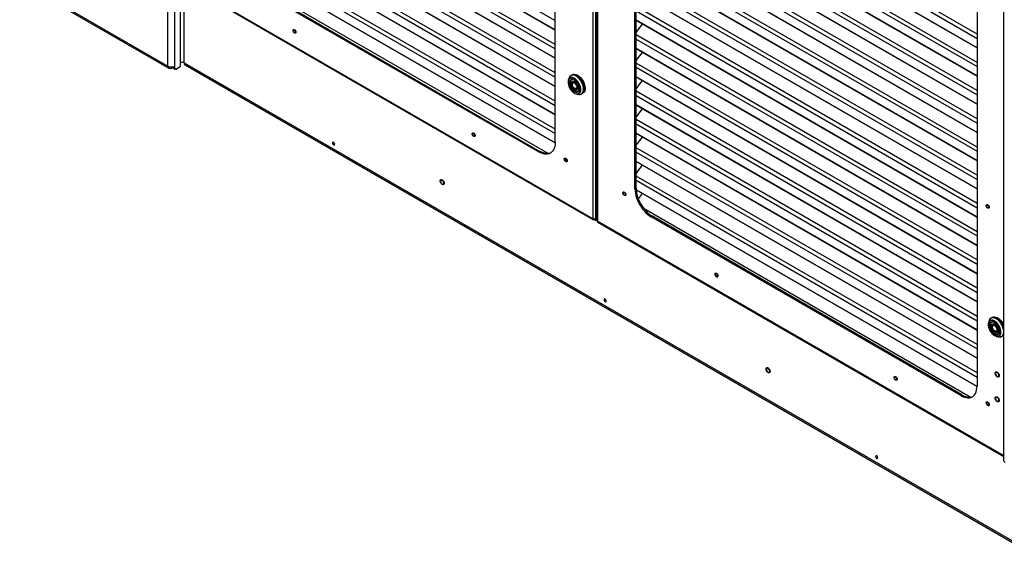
# Model space of a CAD drawing. Header units: millimetres. Extents: x 1588 to 4263, y 172 to 3488.
# Tile 1 of 46: x 1906 to 3188, y 318 to 1004. Entities that reach past the tile are written whole.
import ezdxf

# ---------------------------------------------------------------- set-up
doc = ezdxf.new("R2010")
doc.units = ezdxf.units.MM
doc.header["$LTSCALE"] = 13

msp = doc.modelspace()

# ---------------------------------------------------------------- linework, layer by layer
at = {"color": 7, "linetype": 'Continuous', "lineweight": 25}
for p, q in [((2652.8, 744.8), (2652.8, 1845.8)), ((2656.4, 745.7), (2656.4, 1843.7)), ((2657.4, 1843.1), (2657.4, 742.9)), ((2658.3, 1842.6), (2658.3, 741.6)), ((2603.3, 843.9), (2603.3, 1811.5)), ((2707.3, 783.9), (2707.3, 1751.5)), ((2708.7, 784.7), (2708.7, 1752.3)), ((3187.1, 1537.3), (3187.1, 431)), ((3152.8, 1494.3), (3152.8, 526.7)), ((2159.3, 1259), (2603.3, 1002.7)), ((2603.3, 990.6), (2159.3, 1246.9)), ((2159.3, 1246.7), (2603.3, 990.4)), ((3152.8, 985.2), (2708.7, 1241.5)), ((2708.7, 1235.9), (3152.8, 979.6)), ((2603.3, 971.5), (2159.3, 1227.9)), ((2159.3, 1222.3), (2603.3, 966)), ((3152.8, 967.4), (2708.7, 1223.8)), ((2708.7, 1223.6), (3152.8, 967.3)), ((2603.3, 953.8), (2159.3, 1210.1)), ((2159.3, 1210), (2603.3, 953.7)), ((3152.8, 948.4), (2708.7, 1204.8)), ((2708.7, 1199.2), (3152.8, 942.8)), ((2603.3, 934.8), (2159.3, 1191.1)), ((2159.3, 1185.5), (2603.3, 929.2)), ((3152.8, 930.7), (2708.7, 1187)), ((2708.7, 1186.9), (3152.8, 930.5)), ((2603.3, 917), (2159.3, 1173.4)), ((2159.3, 1173.2), (2603.3, 916.9)), ((3152.8, 911.7), (2708.7, 1168)), ((2603.3, 898), (2159.3, 1154.3)), ((2708.7, 1162.4), (3152.8, 906.1)), ((2159.3, 1148.8), (2603.3, 892.4)), ((3152.8, 893.9), (2708.7, 1150.3)), ((2708.7, 1150.1), (3152.8, 893.8)), ((2603.3, 880.3), (2159.3, 1136.6)), ((2159.3, 1136.5), (2603.3, 880.1)), ((3152.8, 874.9), (2708.7, 1131.2)), ((2603.3, 861.3), (2159.3, 1117.6)), ((2708.7, 1125.7), (3152.8, 869.3)), ((2159.3, 1112), (2603.3, 855.7)), ((3152.8, 857.2), (2708.7, 1113.5)), ((2708.7, 1113.4), (3152.8, 857)), ((2603.3, 843.5), (2159.4, 1099.8)), ((2159.4, 1099.7), (2603.3, 843.4)), ((3152.8, 838.1), (2708.7, 1094.5)), ((2708.7, 1088.9), (3152.8, 832.6)), ((2594.4, 829.7), (2169.7, 1074.8)), ((2179.1, 1064.3), (2582.1, 831.7)), ((2180.5, 1065.2), (2583.6, 832.5)), ((3152.8, 820.4), (2708.7, 1076.7)), ((2708.7, 1076.6), (3152.8, 820.3)), ((1906.2, 1055), (2099.2, 943.5)), ((1907.5, 1052.1), (2100.5, 940.6)), ((2099.2, 943.5), (2099.2, 1056.6)), ((2108.2, 943.5), (2108.2, 1051.4)), ((2115.9, 1054.7), (2652.8, 744.8)), ((2115.9, 1053.7), (2653.4, 743.4)), ((3152.8, 801.4), (2708.7, 1057.7)), ((2708.7, 1052.1), (3152.8, 795.8)), ((2115.7, 947.9), (2115.7, 1051.2)), ((2120.2, 947.9), (2120.2, 1051.2)), ((3152.8, 783.7), (2708.7, 1040)), ((2708.7, 1039.8), (3152.8, 783.5)), ((3152.8, 764.6), (2708.7, 1021)), ((2708.7, 1015.4), (3152.8, 759.1)), ((3152.8, 746.9), (2708.7, 1003.2)), ((2708.7, 1003.1), (3152.8, 746.8)), ((2708.7, 987.4), (2717.3, 998.1)), ((3152.8, 727.9), (2708.7, 984.2)), ((2708.7, 978.6), (3152.8, 722.3)), ((3152.8, 710.1), (2708.7, 966.5)), ((2708.7, 966.3), (3152.8, 710)), ((2708.7, 950.7), (2717.3, 961.4)), ((2103.7, 940.9), (2106, 942.2)), ((2106, 942.1), (2106, 942.7)), ((2106, 942.1), (2108.2, 940.8)), ((2106.6, 940.7), (2108.8, 939.4)), ((2108.2, 940.8), (2108.2, 943.5)), ((2113.6, 941.5), (2110.3, 939.6)), ((2115.7, 945.1), (2115.7, 947.9)), ((2120.2, 947.9), (3207.2, 320.4)), ((2121.5, 945), (3207.2, 318.2)), ((3152.8, 691.1), (2708.7, 947.4)), ((2708.7, 941.9), (3152.8, 685.5)), ((2621.1, 927.5), (2620.4, 925)), ((2625.2, 925.8), (2624.5, 925.4)), ((2625.5, 932.3), (2624.8, 931.9)), ((2626.9, 922.7), (2627.8, 923.2)), ((2627.8, 923.2), (2628.1, 922.8)), ((2627.9, 923.3), (2628.2, 922.8)), ((3152.8, 673.4), (2708.7, 929.7)), ((2708.7, 929.6), (3152.8, 673.2)), ((2708.7, 913.9), (2717.3, 924.6)), ((2622.7, 921.5), (2622.7, 921.3)), ((2625.7, 919.9), (2625.7, 919.6)), ((2628.1, 922.8), (2626.6, 921.9)), ((2627.2, 922.3), (2626.9, 922.7)), ((2628.6, 914.6), (2628.8, 914.5)), ((2628.6, 911.2), (2628.7, 911.1)), ((2631.1, 914.2), (2632.8, 915.3)), ((2631.9, 914.7), (2632.1, 914.2)), ((2632.1, 914.2), (2632.8, 914.6)), ((2632.9, 915.2), (2632.7, 915.4)), ((2632.8, 915.2), (2632.9, 915)), ((2633, 910.7), (2633.7, 911.1)), ((2633.2, 910.8), (2633.5, 910.9)), ((2634.4, 912.9), (2634.1, 911.9)), ((3152.8, 654.4), (2708.7, 910.7)), ((2630.6, 907.4), (2633, 906.7)), ((2638, 907.2), (2638.8, 907.7)), ((2638.8, 907.7), (2639.5, 908.1)), ((2708.7, 905.1), (3152.8, 648.8)), ((3152.8, 636.6), (2708.7, 893)), ((2708.7, 892.8), (3152.8, 636.5)), ((2708.7, 877.1), (2717.3, 887.8)), ((3152.8, 617.6), (2708.7, 873.9)), ((2708.7, 868.4), (3152.8, 612)), ((3152.8, 599.9), (2708.7, 856.2)), ((2708.7, 856.1), (3152.8, 599.7)), ((2708.7, 840.4), (2717.3, 851.1)), ((3152.8, 580.8), (2708.7, 837.2)), ((2583.6, 832.5), (2582.1, 831.7)), ((2708.7, 831.6), (3152.8, 575.3)), ((3152.8, 563.1), (2708.7, 819.4)), ((2708.7, 819.3), (3152.8, 563)), ((2708.7, 803.6), (2717.3, 814.3)), ((3152.8, 544.1), (2708.7, 800.4)), ((2708.7, 784.7), (2707.3, 783.9)), ((2708.7, 794.8), (3152.8, 538.5)), ((3152.8, 526.4), (2708.8, 782.6)), ((2708.8, 782.5), (3152.8, 526.2)), ((2711.7, 770.6), (2717.3, 777.6)), ((3143.8, 512.5), (2719.2, 757.6)), ((2654.6, 743.4), (2654.7, 744.5)), ((2656.3, 744.3), (2655.6, 744.7)), ((2656.3, 744.3), (2656, 742.5)), ((2656.3, 744.3), (2657.4, 744.7)), ((2657.4, 748.6), (2656.4, 749.2)), ((2730, 748), (2728.5, 747.2)), ((3131.6, 514.5), (2728.5, 747.2)), ((3133, 515.3), (2730, 748)), ((2656, 742.5), (2654.6, 743.4)), ((2656, 742.5), (2657.4, 743)), ((2657.9, 741.9), (2658.3, 741.6)), ((2657.9, 741.9), (2657.9, 741.9)), ((3187.1, 436.3), (2658.3, 741.6)), ((2658.5, 740.5), (3187.1, 435.3)), ((3172.5, 616.5), (3171.8, 616.1)), ((3168.2, 611.7), (3167.5, 609.2)), ((3169.8, 605.7), (3169.8, 605.5)), ((3172.2, 610), (3171.5, 609.6)), ((3172.8, 604.1), (3172.8, 603.8)), ((3175.2, 607), (3173.7, 606.1)), ((3174, 606.8), (3174.9, 607.3)), ((3174.3, 606.5), (3174, 606.8)), ((3174.9, 607.3), (3175.1, 607)), ((3175, 607.5), (3175.2, 607)), ((3175.6, 598.8), (3175.9, 598.7)), ((3175.6, 595.4), (3175.8, 595.3)), ((3177.7, 591.6), (3180.1, 590.9)), ((3178.1, 598.4), (3179.9, 599.5)), ((3179, 598.9), (3179.2, 598.4)), ((3179.2, 598.4), (3179.9, 598.8)), ((3180, 599.4), (3179.8, 599.6)), ((3179.8, 599.4), (3180, 599.1)), ((3180.1, 594.9), (3180.7, 595.3)), ((3180.3, 595), (3180.6, 595)), ((3181.5, 597.1), (3181.1, 596.1)), ((3185, 591.4), (3185.8, 591.8)), ((3185.8, 591.8), (3186.5, 592.3)), ((3133, 515.3), (3131.6, 514.5))]:
    msp.add_line(p, q, dxfattribs=at)
at = {"color": 7, "linetype": 'Continuous', "lineweight": 25, "flags": 128}
for points in [[(2656.3, 998.3), (2656.4, 998.4), (2656.9, 999), (2657.3, 999.8), (2657.3, 1000.8), (2657.1, 1001.9), (2656.7, 1003.1), (2656.4, 1003.8)], [(2265.4, 988), (2265.2, 988.7), (2264.9, 989.4), (2264.5, 990), (2263.9, 990.4), (2263.4, 990.6), (2262.9, 990.5), (2262.6, 990.2), (2262.5, 989.6), (2262.6, 988.9), (2262.9, 988.2), (2263.4, 987.6), (2263.9, 987.2), (2264.5, 987), (2264.9, 987.1), (2265.2, 987.4), (2265.4, 988)], [(2620.4, 924.7), (2620.3, 924.2), (2620.1, 922.6), (2620.3, 920.9), (2620.6, 919.1), (2621.3, 917.2), (2622.1, 915.4), (2623.1, 913.6), (2624.3, 912), (2625.6, 910.5), (2627, 909.3), (2628.4, 908.3)], [(2630.6, 907.4), (2631.3, 907.2), (2632.6, 907.2), (2633.7, 907.5), (2634.8, 908.1), (2635.6, 908.9), (2636.2, 910.1), (2636.6, 911.5), (2636.7, 913.1), (2636.6, 914.8), (2636.2, 916.6), (2635.6, 918.5), (2634.8, 920.3), (2633.7, 922.1), (2632.6, 923.8), (2631.3, 925.2), (2629.9, 926.4), (2628.4, 927.4), (2627, 928.1), (2625.6, 928.5), (2624.3, 928.5), (2623.1, 928.3), (2622.1, 927.7), (2621.3, 926.8), (2620.6, 925.6), (2620.4, 925)], [(2628.2, 908.6), (2629.6, 908), (2631, 907.6), (2632.3, 907.6), (2633.4, 907.9), (2634.4, 908.5), (2635.2, 909.4), (2635.7, 910.6), (2636, 912), (2636.1, 913.6), (2635.9, 915.3), (2635.5, 917.1), (2634.8, 919), (2633.9, 920.7), (2632.8, 922.4), (2631.6, 924), (2630.3, 925.3), (2628.9, 926.4), (2627.5, 927.2), (2626.1, 927.7), (2624.8, 927.9), (2623.6, 927.8), (2622.5, 927.3), (2621.6, 926.5), (2621, 925.5), (2620.5, 924.2), (2620.4, 922.7), (2620.4, 921), (2620.7, 919.3), (2621.3, 917.4), (2622.1, 915.6), (2623, 913.9), (2624.2, 912.3), (2625.4, 910.8), (2626.8, 909.6), (2628.2, 908.6)], [(2623.9, 925.6), (2623.7, 925.5), (2622.9, 924.8), (2622.3, 923.9), (2621.8, 921.4), (2622.3, 918.5), (2622.9, 916.8), (2623.7, 915.1), (2624.7, 913.6), (2625.9, 912.3), (2628.2, 910.4), (2630.6, 909.5), (2631.7, 909.6), (2632.7, 909.9), (2633.5, 910.6), (2634.1, 911.6), (2634.6, 914.1), (2634.6, 914.1)], [(2632.8, 910.3), (2632.7, 910.2), (2631.7, 909.9), (2630.5, 909.9), (2629.3, 910.2), (2628.1, 910.9), (2626.8, 911.8), (2625.7, 913), (2624.6, 914.4), (2623.7, 915.9), (2623, 917.5), (2622.5, 919.1), (2622.2, 920.7), (2622.2, 922.1), (2622.5, 923.4), (2623, 924.4), (2623.7, 925.2), (2624, 925.4)], [(2626.1, 925.8), (2625.2, 925.7), (2624.3, 925.3), (2623.5, 924.5), (2623, 923.5), (2622.7, 922.2), (2622.7, 921.5)], [(2628.6, 912.9), (2627.5, 913.6), (2626.5, 914.6), (2625.6, 915.8), (2624.9, 917.1), (2624.4, 918.5), (2624.2, 919.8), (2624.2, 921.1), (2624.4, 922.1), (2624.9, 922.9), (2625.6, 923.4), (2626.5, 923.6), (2627.5, 923.5), (2628.6, 923), (2629.6, 922.3), (2630.6, 921.2), (2631.5, 920), (2632.2, 918.7), (2632.7, 917.4), (2632.9, 916), (2632.9, 914.8), (2632.7, 913.8), (2632.2, 913), (2631.5, 912.5), (2630.6, 912.3), (2629.6, 912.4), (2628.6, 912.9)], [(2628.7, 913.2), (2627.7, 913.9), (2626.7, 914.9), (2625.9, 916.2), (2625.2, 917.5), (2624.7, 918.8), (2624.5, 920.2), (2624.6, 921.3), (2624.9, 922.3), (2625.5, 923), (2626.3, 923.4), (2627.2, 923.5), (2628.2, 923.2), (2628.6, 923)], [(2624.9, 925.8), (2624.9, 925.7), (2624.7, 925.5)], [(2624.8, 931.9), (2625.2, 932.1), (2626.5, 932.5), (2627.9, 932.5), (2629.4, 932.2), (2631, 931.6), (2632.5, 930.7), (2634.1, 929.5), (2635.6, 928.1), (2637, 926.4), (2638.3, 924.5), (2639.4, 922.6), (2640.3, 920.5), (2641, 918.5), (2641.5, 916.5), (2641.6, 914.5), (2641.6, 912.7), (2641.3, 911.1), (2640.7, 909.7), (2639.9, 908.6), (2638.9, 907.7), (2638.8, 907.7)], [(2624.8, 931.9), (2625.2, 932.1), (2626.5, 932.5), (2627.9, 932.5), (2629.4, 932.2), (2631, 931.6), (2632.5, 930.7), (2634.1, 929.5), (2635.6, 928.1), (2637, 926.4), (2638.3, 924.5), (2639.4, 922.6), (2640.3, 920.5), (2641, 918.5), (2641.5, 916.5), (2641.6, 914.5), (2641.6, 912.7), (2641.3, 911.1), (2640.7, 909.7), (2639.9, 908.6), (2638.9, 907.7), (2638.8, 907.7)], [(2625.5, 932.3), (2625.9, 932.5), (2627.2, 932.9), (2628.6, 932.9), (2630.1, 932.7), (2631.7, 932), (2633.3, 931.1), (2634.8, 929.9), (2636.3, 928.5), (2637.8, 926.8), (2639, 925), (2640.1, 923), (2641, 921), (2641.7, 918.9), (2642.2, 916.9), (2642.4, 914.9), (2642.3, 913.1), (2642, 911.5), (2641.4, 910.1), (2640.6, 909), (2639.6, 908.1), (2639.5, 908.1)], [(2625.7, 919.9), (2625.7, 920.4), (2626, 921.3), (2626.5, 921.8), (2627.1, 922.1), (2627.9, 922.1), (2628.8, 921.7), (2629.7, 921.1), (2630.5, 920.2), (2631.2, 919.1), (2631.7, 918), (2631.9, 916.8), (2631.9, 915.8), (2631.7, 914.9), (2631.2, 914.3), (2630.5, 914.1), (2629.7, 914.1), (2628.8, 914.5), (2628.8, 914.5)], [(2628.6, 914.6), (2627.7, 915.3), (2626.9, 916.1), (2626.3, 917.2), (2625.9, 918.3), (2625.7, 919.4), (2625.8, 920.3), (2626.1, 921), (2626.6, 921.5), (2627.3, 921.7), (2628.1, 921.5), (2629, 921), (2629.8, 920.2), (2630.5, 919.3), (2631.1, 918.2), (2631.4, 917.1), (2631.4, 916), (2631.2, 915.2), (2630.8, 914.6), (2630.2, 914.3), (2629.4, 914.3), (2628.6, 914.6)], [(2634.4, 913.9), (2634.4, 913.9), (2634.1, 912.6), (2633.6, 911.6), (2632.9, 910.9), (2632, 910.5), (2630.9, 910.4), (2629.8, 910.6), (2628.6, 911.2)], [(2632.9, 915.4), (2632.9, 915.3), (2632.7, 914.2), (2632.3, 913.4), (2631.6, 912.8), (2630.8, 912.6), (2629.8, 912.7), (2628.7, 913.2)], [(2628.7, 911.1), (2630, 910.5), (2631.2, 910.3), (2632.3, 910.4), (2633.2, 910.8), (2633.9, 911.6), (2634.1, 911.9)], [(2632.7, 915.4), (2632.9, 915.6), (2632.9, 915.7)], [(2634, 911.5), (2633.5, 910.8), (2632.8, 910.3)], [(2656.3, 892.2), (2656.4, 892.2), (2656.9, 892.8), (2657.3, 893.6), (2657.3, 894.6), (2657.1, 895.8), (2656.7, 897), (2656.4, 897.6)], [(2498.7, 853.3), (2498.6, 854), (2498.3, 854.7), (2497.8, 855.3), (2497.3, 855.7), (2496.7, 855.9), (2496.3, 855.8), (2496, 855.5), (2495.9, 854.9), (2496, 854.2), (2496.3, 853.5), (2496.7, 852.9), (2497.3, 852.5), (2497.8, 852.3), (2498.3, 852.4), (2498.6, 852.7), (2498.7, 853.3)], [(2316.3, 841.8), (2316.2, 842.5), (2315.9, 843.2), (2315.4, 843.8), (2314.9, 844.2), (2314.3, 844.4), (2313.9, 844.3), (2313.6, 844), (2313.5, 843.4), (2313.6, 842.7), (2313.9, 842), (2314.3, 841.4), (2314.9, 840.9), (2315.4, 840.8), (2315.9, 840.8), (2316.2, 841.2), (2316.3, 841.8)], [(2603.3, 843.9), (2603.2, 841.2), (2602.8, 838.8), (2602.2, 836.5), (2601.2, 834.5), (2600.1, 832.8), (2598.7, 831.3), (2597.1, 830.2), (2595.4, 829.4), (2593.4, 828.9), (2591.3, 828.8), (2589.1, 829), (2586.9, 829.5), (2584.5, 830.4), (2582.1, 831.7)], [(2597.8, 830.6), (2596.8, 830.2), (2594.9, 829.7), (2592.8, 829.6), (2590.6, 829.8), (2588.3, 830.4), (2586, 831.3), (2583.6, 832.5)], [(2618.6, 820.5), (2618.5, 821.1), (2618.2, 821.8), (2617.7, 822.5), (2617.2, 822.9), (2616.6, 823.1), (2616.2, 823), (2615.9, 822.6), (2615.8, 822.1), (2615.9, 821.4), (2616.2, 820.7), (2616.6, 820.1), (2617.2, 819.6), (2617.7, 819.4), (2618.2, 819.5), (2618.5, 819.9), (2618.6, 820.5)], [(2458.4, 791.2), (2458.3, 792.1), (2457.9, 793.1), (2457.3, 794), (2456.7, 794.6), (2455.9, 795.1), (2455.2, 795.2), (2454.7, 795), (2454.3, 794.4), (2454.2, 793.7), (2454.3, 792.8), (2454.7, 791.8), (2455.2, 790.9), (2455.9, 790.2), (2456.7, 789.8), (2457.3, 789.7), (2457.9, 789.9), (2458.3, 790.5), (2458.4, 791.2)], [(2707.3, 783.9), (2707.4, 781.1), (2707.8, 778.1), (2708.5, 775.1), (2709.4, 772.1), (2710.5, 769), (2711.9, 766), (2713.5, 763), (2715.3, 760.1), (2717.2, 757.4), (2719.3, 754.9), (2721.5, 752.6), (2723.8, 750.5), (2726.1, 748.7), (2728.5, 747.2)], [(2708.7, 784.7), (2708.9, 781.9), (2709.3, 779), (2709.9, 776), (2710.8, 772.9), (2712, 769.8), (2713.4, 766.8), (2715, 763.8), (2716.7, 761), (2718.7, 758.3), (2720.8, 755.7), (2723, 753.4), (2725.2, 751.3), (2727.6, 749.5), (2730, 748)], [(2692.1, 778), (2692.2, 778.6), (2692.5, 779), (2692.9, 779), (2693.5, 778.9), (2694, 778.4), (2694.5, 777.8), (2694.8, 777.1), (2694.9, 776.4), (2694.8, 775.8), (2694.5, 775.5), (2694, 775.4), (2693.5, 775.6), (2692.9, 776), (2692.5, 776.6), (2692.2, 777.4), (2692.1, 778)], [(3165.2, 761.6), (3165.3, 762.1), (3165.6, 762.5), (3166.1, 762.6), (3166.6, 762.4), (3167.1, 761.9), (3167.6, 761.3), (3167.9, 760.6), (3168, 759.9), (3167.9, 759.4), (3167.6, 759), (3167.1, 758.9), (3166.6, 759.1), (3166.1, 759.6), (3165.6, 760.2), (3165.3, 760.9), (3165.2, 761.6)], [(2656.4, 745.7), (2656.2, 745.2), (2655.7, 744.8), (2655.1, 744.5), (2654.3, 744.4), (2653.5, 744.5), (2652.8, 744.8)], [(2654.6, 743.4), (2654.2, 743.3), (2653.9, 743.3), (2653.5, 743.3), (2653.3, 743.5), (2653.1, 743.7), (2652.9, 744), (2652.8, 744.4), (2652.8, 744.8)], [(2811.9, 672.5), (2812.1, 673), (2812.4, 673.4), (2812.8, 673.5), (2813.4, 673.3), (2813.9, 672.8), (2814.4, 672.2), (2814.7, 671.5), (2814.8, 670.8), (2814.7, 670.3), (2814.4, 669.9), (2813.9, 669.8), (2813.4, 670), (2812.8, 670.4), (2812.4, 671.1), (2812.1, 671.8), (2811.9, 672.5)], [(2669.8, 637.7), (2669.7, 638.4), (2669.4, 639.1), (2669, 639.7), (2668.4, 640.1), (2667.9, 640.3), (2667.4, 640.2), (2667.1, 639.9), (2667, 639.3), (2667.1, 638.6), (2667.4, 637.9), (2667.9, 637.3), (2668.4, 636.8), (2669, 636.7), (2669.4, 636.7), (2669.7, 637.1), (2669.8, 637.7)], [(3171.8, 616.1), (3172.3, 616.3), (3173.5, 616.7), (3174.9, 616.7), (3176.4, 616.4), (3178, 615.8), (3179.6, 614.9), (3181.2, 613.7), (3182.7, 612.2), (3184.1, 610.6), (3185.4, 608.7), (3186.5, 606.8), (3187.1, 605.4)], [(3171.8, 616.1), (3172.3, 616.3), (3173.5, 616.7), (3174.9, 616.7), (3176.4, 616.4), (3178, 615.8), (3179.6, 614.9), (3181.2, 613.7), (3182.7, 612.2), (3184.1, 610.6), (3185.4, 608.7), (3186.5, 606.8), (3187.1, 605.4)], [(3172.5, 616.5), (3173, 616.7), (3174.2, 617.1), (3175.6, 617.1), (3177.2, 616.8), (3178.7, 616.2), (3180.3, 615.3), (3181.9, 614.1), (3183.4, 612.7), (3184.8, 611), (3186.1, 609.1), (3187.1, 607.3)], [(3167.4, 608.9), (3167.3, 608.4), (3167.2, 606.8), (3167.3, 605.1), (3167.7, 603.3), (3168.3, 601.4), (3169.1, 599.6), (3170.2, 597.8), (3171.4, 596.2), (3172.7, 594.7), (3174.1, 593.5), (3175.5, 592.5)], [(3175.3, 592.8), (3176.7, 592.2), (3178, 591.8), (3179.3, 591.8), (3180.5, 592.1), (3181.4, 592.7), (3182.2, 593.6), (3182.8, 594.8), (3183.1, 596.2), (3183.1, 597.8), (3183, 599.5), (3182.5, 601.3), (3181.9, 603.1), (3181, 604.9), (3179.9, 606.6), (3178.7, 608.1), (3177.4, 609.5), (3176, 610.6), (3174.6, 611.4), (3173.2, 611.9), (3171.9, 612.1), (3170.7, 612), (3169.6, 611.5), (3168.7, 610.7), (3168, 609.7), (3167.6, 608.4), (3167.4, 606.9), (3167.5, 605.2), (3167.8, 603.4), (3168.3, 601.6), (3169.1, 599.8), (3170.1, 598.1), (3171.2, 596.5), (3172.5, 595), (3173.9, 593.8), (3175.3, 592.8)], [(3177.7, 591.6), (3178.3, 591.4), (3179.6, 591.4), (3180.8, 591.7), (3181.8, 592.2), (3182.7, 593.1), (3183.3, 594.3), (3183.6, 595.7), (3183.8, 597.3), (3183.6, 599), (3183.3, 600.8), (3182.7, 602.7), (3181.8, 604.5), (3180.8, 606.3), (3179.6, 607.9), (3178.3, 609.4), (3176.9, 610.6), (3175.5, 611.6), (3174.1, 612.3), (3172.7, 612.7), (3171.4, 612.7), (3170.2, 612.4), (3169.1, 611.9), (3168.3, 611), (3167.7, 609.8), (3167.5, 609.2)], [(3171, 609.8), (3170.8, 609.7), (3169.9, 609), (3169.4, 608.1), (3168.9, 605.6), (3169.4, 602.6), (3169.9, 601), (3170.8, 599.3), (3171.8, 597.8), (3172.9, 596.4), (3175.3, 594.6), (3177.6, 593.7), (3178.8, 593.8), (3179.8, 594.1), (3180.6, 594.8), (3181.2, 595.8), (3181.7, 598.2), (3181.7, 598.2)], [(3179.9, 594.5), (3179.7, 594.4), (3178.7, 594.1), (3177.6, 594.1), (3176.4, 594.4), (3175.1, 595.1), (3173.9, 596), (3172.7, 597.2), (3171.7, 598.6), (3170.8, 600.1), (3170, 601.7), (3169.6, 603.3), (3169.3, 604.9), (3169.3, 606.3), (3169.6, 607.6), (3170, 608.6), (3170.8, 609.4), (3171.1, 609.6)], [(3173.2, 610), (3172.3, 609.9), (3171.3, 609.5), (3170.6, 608.7), (3170.1, 607.7), (3169.8, 606.4), (3169.8, 605.7)], [(3175.6, 597.1), (3174.6, 597.8), (3173.6, 598.8), (3172.7, 600), (3172, 601.3), (3171.5, 602.7), (3171.3, 604), (3171.3, 605.2), (3171.5, 606.3), (3172, 607.1), (3172.7, 607.6), (3173.6, 607.8), (3174.6, 607.7), (3175.6, 607.2), (3176.7, 606.4), (3177.7, 605.4), (3178.5, 604.2), (3179.2, 602.9), (3179.7, 601.5), (3180, 600.2), (3180, 599), (3179.7, 598), (3179.2, 597.2), (3178.5, 596.6), (3177.7, 596.5), (3176.7, 596.6), (3175.6, 597.1)], [(3175.8, 597.4), (3174.7, 598.1), (3173.8, 599.1), (3172.9, 600.3), (3172.2, 601.7), (3171.8, 603), (3171.6, 604.3), (3171.7, 605.5), (3172, 606.5), (3172.6, 607.2), (3173.3, 607.6), (3174.2, 607.6), (3175.3, 607.4), (3175.7, 607.1)], [(3172, 609.9), (3171.9, 609.9), (3171.8, 609.7)], [(3172.8, 604.1), (3172.8, 604.6), (3173, 605.4), (3173.5, 606), (3174.2, 606.3), (3175, 606.3), (3175.9, 605.9), (3176.8, 605.3), (3177.6, 604.4), (3178.3, 603.3), (3178.8, 602.1), (3179, 601), (3179, 600), (3178.8, 599.1), (3178.3, 598.5), (3177.6, 598.2), (3176.8, 598.3), (3175.9, 598.7), (3175.9, 598.7)], [(3175.6, 598.8), (3174.8, 599.4), (3174, 600.3), (3173.4, 601.4), (3173, 602.5), (3172.8, 603.5), (3172.8, 604.5), (3173.1, 605.2), (3173.7, 605.7), (3174.4, 605.8), (3175.2, 605.7), (3176.1, 605.2), (3176.9, 604.4), (3177.6, 603.4), (3178.1, 602.4), (3178.4, 601.3), (3178.5, 600.2), (3178.3, 599.4), (3177.9, 598.8), (3177.3, 598.4), (3176.5, 598.5), (3175.6, 598.8)], [(3181.4, 598.1), (3181.4, 598.1), (3181.2, 596.8), (3180.7, 595.8), (3180, 595.1), (3179, 594.7), (3178, 594.6), (3176.8, 594.8), (3175.6, 595.4)], [(3180, 599.6), (3180, 599.5), (3179.8, 598.4), (3179.4, 597.6), (3178.7, 597), (3177.8, 596.8), (3176.8, 596.9), (3175.8, 597.4)], [(3175.8, 595.3), (3177, 594.7), (3178.2, 594.5), (3179.3, 594.6), (3180.3, 595), (3181, 595.7), (3181.2, 596.1)], [(3179.8, 599.6), (3179.9, 599.8), (3180, 599.9)], [(3181, 595.7), (3180.5, 595), (3179.9, 594.5)], [(3187.1, 592.7), (3186.7, 592.3), (3186.5, 592.3)], [(2882.7, 546.3), (2882.5, 547.2), (2882.2, 548.2), (2881.6, 549), (2880.9, 549.7), (2880.2, 550.2), (2879.5, 550.3), (2878.9, 550), (2878.6, 549.5), (2878.4, 548.8), (2878.6, 547.8), (2878.9, 546.9), (2879.5, 546), (2880.2, 545.3), (2880.9, 544.9), (2881.6, 544.8), (2882.2, 545), (2882.5, 545.5), (2882.7, 546.3)], [(3045.3, 537.7), (3045.4, 538.3), (3045.7, 538.7), (3046.2, 538.8), (3046.7, 538.6), (3047.2, 538.1), (3047.7, 537.5), (3048, 536.8), (3048.1, 536.1), (3048, 535.6), (3047.7, 535.2), (3047.2, 535.1), (3046.7, 535.3), (3046.2, 535.7), (3045.7, 536.4), (3045.4, 537.1), (3045.3, 537.7)], [(3181.1, 540.7), (3181, 541.6), (3180.6, 542.6), (3180, 543.5), (3179.3, 544.1), (3178.6, 544.6), (3177.9, 544.7), (3177.3, 544.5), (3177, 543.9), (3176.8, 543.2), (3177, 542.3), (3177.3, 541.3), (3177.9, 540.4), (3178.6, 539.7), (3179.3, 539.3), (3180, 539.2), (3180.6, 539.4), (3181, 540), (3181.1, 540.7)], [(3131.6, 514.5), (3133.9, 513.3), (3136.3, 512.4), (3138.6, 511.8), (3140.8, 511.6), (3142.8, 511.7), (3144.8, 512.2), (3146.6, 513), (3148.1, 514.1), (3149.5, 515.6), (3150.7, 517.3), (3151.6, 519.3), (3152.2, 521.6), (3152.6, 524.1), (3152.8, 526.7)], [(3133, 515.3), (3135.4, 514.1), (3137.7, 513.2), (3140, 512.7), (3142.2, 512.4), (3144.3, 512.6), (3146.2, 513), (3147.3, 513.4)], [(3165.2, 504.9), (3165.3, 505.5), (3165.6, 505.8), (3166.1, 505.9), (3166.6, 505.7), (3167.1, 505.3), (3167.6, 504.7), (3167.9, 504), (3168, 503.3), (3167.9, 502.7), (3167.6, 502.4), (3167.1, 502.3), (3166.6, 502.5), (3166.1, 502.9), (3165.6, 503.5), (3165.3, 504.2), (3165.2, 504.9)], [(3181.1, 508.4), (3181, 509.3), (3180.6, 510.3), (3180, 511.2), (3179.3, 511.8), (3178.6, 512.3), (3177.9, 512.4), (3177.3, 512.2), (3177, 511.6), (3176.8, 510.9), (3177, 510), (3177.3, 509), (3177.9, 508.1), (3178.6, 507.4), (3179.3, 507), (3180, 506.9), (3180.6, 507.1), (3181, 507.7), (3181.1, 508.4)], [(3023.4, 433.6), (3023.3, 434.2), (3023, 435), (3022.5, 435.6), (3022, 436), (3021.4, 436.2), (3021, 436.1), (3020.7, 435.8), (3020.6, 435.2), (3020.7, 434.5), (3021, 433.8), (3021.4, 433.2), (3022, 432.7), (3022.5, 432.6), (3023, 432.6), (3023.3, 433), (3023.4, 433.6)]]:
    msp.add_lwpolyline(points, dxfattribs=at)
at = {"color": 7, "linetype": 'Continuous', "lineweight": 25}
for centre, radius, start, end in [((2103.7, 952.2), 9.76, 242.6097, 297.3903), ((2102, 943.1), 2.77, 170.786, 309.2033), ((2107.4, 941.9), 1.48, 173.7012, 234.9867), ((2109.5, 940.6), 1.31, 170.786, 309.2033), ((2111.1, 945.4), 4.61, 302.6055, 357.3945), ((2118, 943.5), 4.88, 62.6097, 117.3903), ((2123.3, 947.5), 3.13, 173.7012, 234.9867), ((2625.7, 922.4), 3.47, 77.2087, 117.8068), ((2635.4, 921.9), 12.7, 182.5243, 237.4757), ((2629, 921.2), 2.51, 145.7058, 164.2299), ((2628.6, 921), 1.87, 83.1367, 103.9222), ((2631.6, 916.5), 2.32, 255.2279, 283.1852), ((2658.7, 742.9), 1.3, 182.5431, 232.4094), ((2659.5, 743.7), 2.45, 229.1412, 240.2953), ((2659.4, 741.7), 1.53, 174.3376, 234.3502), ((3182.4, 606), 12.7, 182.5243, 237.4757), ((3172.7, 606.6), 3.47, 77.2087, 117.8068), ((3176, 605.4), 2.51, 145.7058, 164.2299), ((3175.7, 605.2), 1.87, 83.1367, 103.9222), ((3178.7, 600.7), 2.32, 255.2279, 283.1852), ((3183.4, 596), 4.86, 300.1864, 320.6145), ((3191.7, 431.2), 4.61, 182.6055, 237.3945)]:
    msp.add_arc(centre, radius, start, end, dxfattribs=at)
for points, knots in [([(2262.3, 988.8), (2262.2, 989.1), (2262, 989.6), (2262.1, 990.1), (2262.1, 990.5), (2262.3, 990.8), (2262.6, 991.1), (2263.1, 991.3), (2263.7, 991.1), (2264.1, 990.9), (2264.5, 990.5), (2264.9, 990.2), (2265.3, 989.6), (2265.5, 989.1), (2265.6, 988.8)], [0, 0, 0, 0, 0.119721, 0.184893, 0.25, 0.315172, 0.380279, 0.5, 0.619721, 0.684893, 0.75, 0.815172, 0.880279, 1, 1, 1, 1]), ([(2265.6, 988.8), (2265.7, 988.5), (2265.8, 988), (2265.8, 987.5), (2265.7, 987.1), (2265.6, 986.8), (2265.3, 986.5), (2264.8, 986.3), (2264.2, 986.5), (2263.7, 986.8), (2263.4, 987.1), (2263, 987.5), (2262.6, 988), (2262.4, 988.5), (2262.3, 988.8)], [0, 0, 0, 0, 0.119721, 0.184893, 0.25, 0.315172, 0.380279, 0.5, 0.619721, 0.684893, 0.75, 0.815172, 0.880279, 1, 1, 1, 1]), ([(2633.1, 906.9), (2634, 906.7), (2636.1, 906.2), (2638.6, 907.6), (2640.2, 910.5), (2640.5, 914.5), (2639.5, 919.1), (2637.3, 923.8), (2634.2, 927.8), (2630.6, 930.7), (2627, 932), (2623.9, 931.5), (2621.9, 929.9), (2621.5, 928.1), (2621.3, 927.4)], [0, 0, 0, 0, 0.071434, 0.159316, 0.247247, 0.335225, 0.42325, 0.511323, 0.599444, 0.687613, 0.775829, 0.864093, 0.952405, 1, 1, 1, 1]), ([(2622.2, 929.6), (2622.4, 929.9), (2622.8, 930.7), (2623.5, 931.2), (2624, 931.4)], [0, 0, 0, 0, 0.368414, 1, 1, 1, 1]), ([(2634.6, 914.1), (2634.5, 915), (2634.4, 916.5), (2633.6, 918.7), (2632.8, 920.4), (2631.7, 921.9), (2630.3, 923.6), (2628.2, 925.3), (2626.2, 926), (2624.8, 926), (2624.2, 925.7), (2623.9, 925.6)], [0, 0, 0, 0, 0.162277, 0.249633, 0.338843, 0.428053, 0.51541, 0.677686, 0.839963, 0.927319, 1, 1, 1, 1]), ([(2624, 931.4), (2624, 931.5), (2624.4, 931.8), (2625.5, 932.1), (2627.2, 932.2), (2629, 931.7), (2631, 930.8), (2632.9, 929.5), (2634.8, 927.7), (2636.5, 925.7), (2638, 923.4), (2639.3, 920.9), (2640.2, 918.4), (2640.7, 915.9), (2640.9, 913.5), (2640.7, 911.4), (2640.2, 909.6), (2639.3, 908.1), (2638.4, 907.5), (2638, 907.2)], [0, 0, 0, 0, 0.000725, 0.063225, 0.125725, 0.188225, 0.250725, 0.313225, 0.375725, 0.438225, 0.500725, 0.563225, 0.625725, 0.688225, 0.750725, 0.813225, 0.875725, 0.938225, 1, 1, 1, 1]), ([(2634.1, 911.9), (2634, 911.8), (2633.8, 911), (2633.2, 910.6), (2632.8, 910.3)], [0, 0, 0, 0, 0.241549, 1, 1, 1, 1]), ([(2638, 907.2), (2638, 907.2), (2637.5, 906.9), (2636.8, 906.6), (2636.1, 906.6), (2635.9, 906.6)], [0, 0, 0, 0, 0.0087631, 0.7645221, 1, 1, 1, 1]), ([(2495.6, 854.1), (2495.5, 854.4), (2495.4, 854.9), (2495.4, 855.4), (2495.5, 855.8), (2495.6, 856.1), (2495.9, 856.4), (2496.4, 856.6), (2497, 856.4), (2497.5, 856.2), (2497.9, 855.8), (2498.2, 855.5), (2498.6, 854.9), (2498.8, 854.4), (2499, 854.1)], [0, 0, 0, 0, 0.119721, 0.184893, 0.25, 0.315172, 0.380279, 0.5, 0.619721, 0.684893, 0.75, 0.815172, 0.880279, 1, 1, 1, 1]), ([(2499, 854.1), (2499, 853.8), (2499.2, 853.3), (2499.2, 852.8), (2499.1, 852.4), (2498.9, 852.1), (2498.6, 851.8), (2498.2, 851.6), (2497.6, 851.8), (2497.1, 852.1), (2496.7, 852.4), (2496.3, 852.8), (2495.9, 853.3), (2495.7, 853.8), (2495.6, 854.1)], [0, 0, 0, 0, 0.119721, 0.184893, 0.25, 0.315172, 0.380279, 0.5, 0.619721, 0.684893, 0.75, 0.815172, 0.880279, 1, 1, 1, 1]), ([(2615.5, 821.3), (2615.4, 821.6), (2615.3, 822), (2615.3, 822.6), (2615.4, 823), (2615.5, 823.3), (2615.8, 823.6), (2616.3, 823.8), (2616.9, 823.6), (2617.4, 823.3), (2617.8, 823), (2618.1, 822.6), (2618.5, 822.1), (2618.7, 821.6), (2618.8, 821.3)], [0, 0, 0, 0, 0.119721, 0.184893, 0.25, 0.315172, 0.380279, 0.5, 0.619721, 0.684893, 0.75, 0.815172, 0.880279, 1, 1, 1, 1]), ([(2618.8, 821.3), (2618.9, 821), (2619.1, 820.5), (2619.1, 819.9), (2619, 819.6), (2618.8, 819.2), (2618.5, 818.9), (2618, 818.8), (2617.5, 818.9), (2617, 819.2), (2616.6, 819.5), (2616.2, 819.9), (2615.8, 820.5), (2615.6, 821), (2615.5, 821.3)], [0, 0, 0, 0, 0.119721, 0.184893, 0.25, 0.315172, 0.380279, 0.5, 0.619721, 0.684893, 0.75, 0.815172, 0.880279, 1, 1, 1, 1]), ([(2458.7, 789.9), (2458.5, 789.7), (2458.3, 789.3), (2457.8, 789.1), (2457.3, 789.1), (2456.8, 789.2), (2456.1, 789.5), (2455.3, 790.2), (2454.6, 791.1), (2454.1, 792), (2453.9, 792.7), (2453.7, 793.4), (2453.6, 794.2), (2453.8, 794.7), (2453.9, 795)], [0, 0, 0, 0, 0.119728, 0.18418, 0.25, 0.31582, 0.380272, 0.5, 0.619728, 0.68418, 0.75, 0.81582, 0.880272, 1, 1, 1, 1]), ([(2453.9, 795), (2454, 795.2), (2454.3, 795.6), (2454.8, 795.8), (2455.3, 795.8), (2455.8, 795.7), (2456.5, 795.4), (2457.3, 794.7), (2458, 793.8), (2458.5, 792.9), (2458.7, 792.2), (2458.9, 791.5), (2458.9, 790.7), (2458.8, 790.2), (2458.7, 789.9)], [0, 0, 0, 0, 0.119728, 0.18418, 0.25, 0.31582, 0.380272, 0.5, 0.619728, 0.68418, 0.75, 0.81582, 0.880272, 1, 1, 1, 1]), ([(2691.6, 777.9), (2691.6, 778.2), (2691.6, 778.6), (2691.7, 779.1), (2691.9, 779.4), (2692.2, 779.6), (2692.6, 779.7), (2693.1, 779.6), (2693.8, 779.2), (2694.2, 778.8), (2694.6, 778.4), (2694.9, 777.9), (2695.2, 777.3), (2695.3, 776.8), (2695.3, 776.5)], [0, 0, 0, 0, 0.119721, 0.184893, 0.25, 0.315172, 0.380279, 0.5, 0.619721, 0.684893, 0.75, 0.815172, 0.880279, 1, 1, 1, 1]), ([(2695.3, 776.5), (2695.3, 776.2), (2695.4, 775.8), (2695.2, 775.4), (2695, 775.1), (2694.8, 774.9), (2694.4, 774.8), (2693.8, 774.8), (2693.2, 775.2), (2692.7, 775.7), (2692.4, 776.1), (2692.1, 776.5), (2691.8, 777.2), (2691.7, 777.6), (2691.6, 777.9)], [0, 0, 0, 0, 0.119721, 0.184893, 0.25, 0.315172, 0.380279, 0.5, 0.619721, 0.684893, 0.75, 0.815172, 0.880279, 1, 1, 1, 1]), ([(3164.9, 760.9), (3164.8, 761.2), (3164.7, 761.7), (3164.7, 762.2), (3164.8, 762.6), (3165, 762.9), (3165.3, 763.1), (3165.8, 763.2), (3166.4, 763), (3166.9, 762.7), (3167.3, 762.4), (3167.6, 762), (3168, 761.4), (3168.2, 760.9), (3168.3, 760.6)], [0, 0, 0, 0, 0.119721, 0.184893, 0.25, 0.315172, 0.380279, 0.5, 0.619721, 0.684893, 0.75, 0.815172, 0.880279, 1, 1, 1, 1]), ([(3168.3, 760.6), (3168.4, 760.3), (3168.5, 759.8), (3168.5, 759.3), (3168.4, 758.9), (3168.2, 758.6), (3167.9, 758.4), (3167.4, 758.3), (3166.8, 758.5), (3166.3, 758.8), (3165.9, 759.1), (3165.6, 759.5), (3165.2, 760.1), (3165, 760.6), (3164.9, 760.9)], [0, 0, 0, 0, 0.119721, 0.184893, 0.25, 0.315172, 0.380279, 0.5, 0.619721, 0.684893, 0.75, 0.815172, 0.880279, 1, 1, 1, 1]), ([(2811.6, 673.8), (2811.6, 673.6), (2811.4, 673.4), (2811.4, 672.7), (2811.5, 671.9), (2811.9, 671.1), (2812.3, 670.3), (2812.9, 669.7), (2813.6, 669.3), (2814.1, 669), (2814.8, 669), (2815.1, 669.2), (2815.3, 669.4)], [0, 0, 0, 0, 0.060862, 0.169522, 0.275802, 0.375785, 0.471975, 0.601228, 0.683453, 0.77733, 0.882877, 1, 1, 1, 1]), ([(2815.1, 669.7), (2814.9, 669.6), (2814.8, 669.3), (2814.4, 669.2), (2814, 669.2), (2813.6, 669.3), (2813.1, 669.6), (2812.6, 670.1), (2812.1, 670.8), (2811.8, 671.4), (2811.6, 671.9), (2811.5, 672.4), (2811.5, 673), (2811.6, 673.3), (2811.7, 673.5)], [0, 0, 0, 0, 0.119721, 0.184893, 0.25, 0.315172, 0.380279, 0.5, 0.619721, 0.684893, 0.75, 0.815172, 0.880279, 1, 1, 1, 1]), ([(2811.7, 673.5), (2811.8, 673.7), (2812, 674), (2812.4, 674.1), (2812.7, 674.1), (2813.1, 674), (2813.6, 673.7), (2814.2, 673.2), (2814.7, 672.5), (2815, 671.9), (2815.1, 671.4), (2815.2, 670.9), (2815.3, 670.3), (2815.1, 670), (2815.1, 669.7)], [0, 0, 0, 0, 0.119721, 0.184893, 0.25, 0.315172, 0.380279, 0.5, 0.619721, 0.684893, 0.75, 0.815172, 0.880279, 1, 1, 1, 1]), ([(3187.1, 599.8), (3186.9, 600.9), (3186.5, 603.6), (3184.3, 608), (3181.2, 612), (3177.6, 614.9), (3174, 616.2), (3171, 615.7), (3168.9, 614.1), (3168.5, 612.3), (3168.4, 611.6)], [0, 0, 0, 0, 0.107026, 0.243389, 0.379825, 0.516335, 0.652919, 0.789577, 0.926309, 1, 1, 1, 1]), ([(3169.3, 613.8), (3169.4, 614.1), (3169.9, 614.9), (3170.6, 615.3), (3171, 615.6)], [0, 0, 0, 0, 0.3684143, 1, 1, 1, 1]), ([(3171, 615.6), (3171, 615.6), (3171.5, 616), (3172.5, 616.2), (3174.2, 616.4), (3176.1, 615.9), (3178.1, 615), (3180, 613.7), (3181.9, 611.9), (3183.6, 609.9), (3185.1, 607.6), (3186.3, 605.1), (3186.9, 603.5), (3187.1, 602.7)], [0, 0, 0, 0, 0.001165, 0.101668, 0.20217, 0.302672, 0.403174, 0.503677, 0.604179, 0.704681, 0.805183, 0.905686, 1, 1, 1, 1]), ([(3181.7, 598.2), (3181.6, 599.2), (3181.4, 600.7), (3180.6, 602.9), (3179.8, 604.5), (3178.8, 606.1), (3177.3, 607.8), (3175.3, 609.5), (3173.3, 610.2), (3171.8, 610.2), (3171.2, 609.9), (3171, 609.8)], [0, 0, 0, 0, 0.162277, 0.249633, 0.338843, 0.428053, 0.51541, 0.677686, 0.839963, 0.927319, 1, 1, 1, 1]), ([(3181.1, 596.1), (3181.1, 595.9), (3180.8, 595.2), (3180.3, 594.8), (3179.9, 594.5)], [0, 0, 0, 0, 0.241549, 1, 1, 1, 1]), ([(3180.1, 591), (3181.1, 590.9), (3183.2, 590.4), (3185.6, 591.9), (3187.1, 594), (3187.1, 595.8), (3187.1, 596.3)], [0, 0, 0, 0, 0.254726, 0.568106, 0.881657, 1, 1, 1, 1]), ([(3185, 591.4), (3185, 591.4), (3184.6, 591), (3183.9, 590.8), (3183.2, 590.8), (3183, 590.8)], [0, 0, 0, 0, 0.0087631, 0.7645221, 1, 1, 1, 1]), ([(3187.1, 593.8), (3186.9, 593.3), (3186.3, 592.3), (3185.5, 591.7), (3185, 591.4)], [0, 0, 0, 0, 0.492313, 1, 1, 1, 1]), ([(2883, 545), (2882.8, 544.7), (2882.6, 544.4), (2882, 544.2), (2881.6, 544.1), (2881, 544.3), (2880.4, 544.6), (2879.5, 545.3), (2878.8, 546.2), (2878.4, 547.1), (2878.1, 547.8), (2878, 548.5), (2877.9, 549.3), (2878, 549.8), (2878.1, 550.1)], [0, 0, 0, 0, 0.119728, 0.18418, 0.25, 0.31582, 0.380272, 0.5, 0.619728, 0.68418, 0.75, 0.81582, 0.880272, 1, 1, 1, 1]), ([(2878.1, 550.1), (2878.3, 550.3), (2878.5, 550.7), (2879.1, 550.9), (2879.5, 550.9), (2880.1, 550.8), (2880.7, 550.5), (2881.6, 549.8), (2882.3, 548.8), (2882.7, 548), (2883, 547.3), (2883.1, 546.6), (2883.2, 545.8), (2883.1, 545.3), (2883, 545)], [0, 0, 0, 0, 0.119728, 0.18418, 0.25, 0.31582, 0.380272, 0.5, 0.619728, 0.68418, 0.75, 0.81582, 0.880272, 1, 1, 1, 1]), ([(3044.9, 537.3), (3044.9, 537.6), (3044.8, 538.1), (3044.9, 538.6), (3045, 538.9), (3045.2, 539.2), (3045.6, 539.4), (3046.1, 539.4), (3046.7, 539.1), (3047.2, 538.7), (3047.6, 538.4), (3047.9, 537.9), (3048.2, 537.3), (3048.4, 536.9), (3048.5, 536.6)], [0, 0, 0, 0, 0.119721, 0.184893, 0.25, 0.315172, 0.380279, 0.5, 0.619721, 0.684893, 0.75, 0.815172, 0.880279, 1, 1, 1, 1]), ([(3176.4, 543.5), (3176.4, 543.8), (3176.5, 544.4), (3176.8, 544.9), (3177.1, 545.2), (3177.5, 545.3), (3178.1, 545.3), (3179, 545), (3179.8, 544.4), (3180.4, 543.7), (3180.8, 543), (3181.2, 542.3), (3181.5, 541.5), (3181.5, 540.8), (3181.6, 540.4)], [0, 0, 0, 0, 0.1197284, 0.1841803, 0.25, 0.3158197, 0.3802716, 0.5, 0.6197284, 0.6841803, 0.75, 0.8158197, 0.8802716, 1, 1, 1, 1]), ([(3181.6, 540.4), (3181.5, 540.1), (3181.5, 539.5), (3181.2, 539), (3180.8, 538.7), (3180.4, 538.6), (3179.8, 538.6), (3179, 538.9), (3178.1, 539.5), (3177.5, 540.2), (3177.1, 540.9), (3176.8, 541.6), (3176.5, 542.4), (3176.4, 543.1), (3176.4, 543.5)], [0, 0, 0, 0, 0.119728, 0.18418, 0.25, 0.31582, 0.380272, 0.5, 0.619728, 0.68418, 0.75, 0.81582, 0.880272, 1, 1, 1, 1]), ([(3048.5, 536.6), (3048.5, 536.3), (3048.6, 535.8), (3048.5, 535.3), (3048.4, 535), (3048.2, 534.7), (3047.8, 534.5), (3047.3, 534.5), (3046.7, 534.7), (3046.2, 535.1), (3045.8, 535.5), (3045.5, 535.9), (3045.2, 536.5), (3045, 537), (3044.9, 537.3)], [0, 0, 0, 0, 0.1197215, 0.184893, 0.25, 0.3151715, 0.3802785, 0.5, 0.6197215, 0.684893, 0.75, 0.8151715, 0.8802785, 1, 1, 1, 1]), ([(3176.5, 510.2), (3176.4, 510.6), (3176.3, 511.3), (3176.5, 512), (3176.7, 512.4), (3177, 512.8), (3177.5, 513), (3178.2, 513), (3179.1, 512.6), (3179.7, 512.1), (3180.2, 511.6), (3180.7, 511), (3181.2, 510.1), (3181.3, 509.5), (3181.5, 509.1)], [0, 0, 0, 0, 0.119728, 0.18418, 0.25, 0.31582, 0.380272, 0.5, 0.619728, 0.68418, 0.75, 0.81582, 0.880272, 1, 1, 1, 1]), ([(3164.8, 504.5), (3164.8, 504.8), (3164.7, 505.3), (3164.8, 505.8), (3164.9, 506.1), (3165.2, 506.3), (3165.5, 506.5), (3166.1, 506.5), (3166.7, 506.3), (3167.1, 505.9), (3167.5, 505.5), (3167.8, 505.1), (3168.2, 504.4), (3168.3, 504), (3168.4, 503.7)], [0, 0, 0, 0, 0.119721, 0.184893, 0.25, 0.315172, 0.380279, 0.5, 0.619721, 0.684893, 0.75, 0.815172, 0.880279, 1, 1, 1, 1]), ([(3164.8, 504.5), (3164.8, 504.4), (3164.9, 503.9), (3165.3, 503.2), (3165.8, 502.5), (3166.4, 502), (3167.1, 501.6), (3167.7, 501.5), (3168.2, 501.6), (3168.6, 501.9), (3168.9, 502.4), (3168.9, 503), (3168.9, 503.2)], [0, 0, 0, 0, 0.053497, 0.162172, 0.268895, 0.369644, 0.466911, 0.597797, 0.680986, 0.775802, 0.882184, 1, 1, 1, 1]), ([(3168.4, 503.7), (3168.4, 503.4), (3168.5, 502.9), (3168.4, 502.4), (3168.3, 502.1), (3168, 501.8), (3167.7, 501.7), (3167.1, 501.7), (3166.5, 501.9), (3166, 502.3), (3165.7, 502.7), (3165.4, 503.1), (3165, 503.7), (3164.9, 504.2), (3164.8, 504.5)], [0, 0, 0, 0, 0.119721, 0.184893, 0.25, 0.315172, 0.380279, 0.5, 0.619721, 0.684893, 0.75, 0.815172, 0.880279, 1, 1, 1, 1]), ([(3181.5, 509.1), (3181.5, 508.6), (3181.6, 508), (3181.5, 507.3), (3181.3, 506.9), (3181, 506.5), (3180.5, 506.3), (3179.7, 506.2), (3178.9, 506.6), (3178.2, 507.2), (3177.7, 507.7), (3177.3, 508.3), (3176.8, 509.2), (3176.6, 509.8), (3176.5, 510.2)], [0, 0, 0, 0, 0.119728, 0.18418, 0.25, 0.31582, 0.380272, 0.5, 0.619728, 0.68418, 0.75, 0.81582, 0.880272, 1, 1, 1, 1])]:
    msp.add_open_spline(points, degree=3, knots=knots, dxfattribs=at)

doc.saveas('drawing.dxf')
